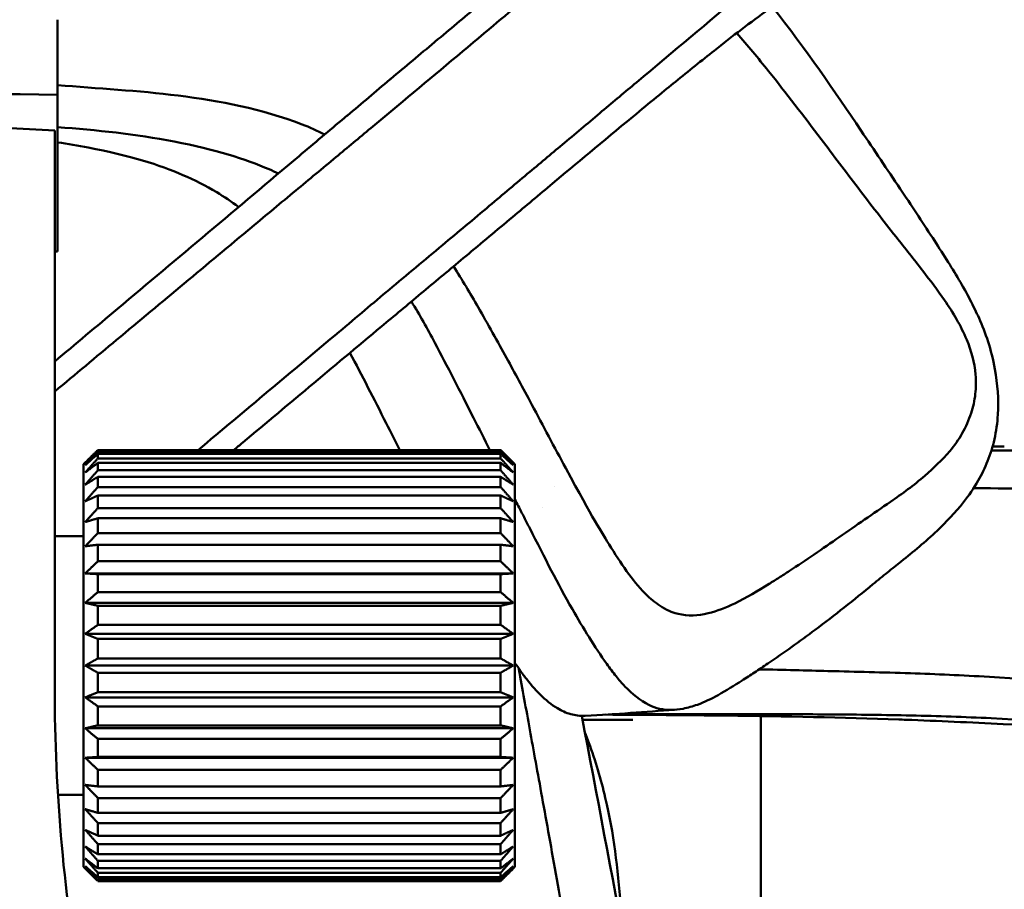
# Model space of a CAD drawing. Header units: millimetres. Extents: x 0 to 6049, y -120 to 1682.
# Tile 157 of 256: x 1192 to 1226, y 1411 to 1441. Entities that reach past the tile are written whole.
import ezdxf

# ---------------------------------------------------------------- set-up
doc = ezdxf.new("R2010")
doc.units = ezdxf.units.MM
doc.header["$LTSCALE"] = 2
doc.layers.add('Sichtbar (ISO)', color=7, linetype='Continuous', lineweight=50)

msp = doc.modelspace()

# ---------------------------------------------------------------- linework, layer by layer
at = {"layer": 'Sichtbar (ISO)'}
for p, q in [((1192.964, 1432.891), (1192.964, 1438.34)), ((1192.864, 1430.191), (1192.864, 1437.101)), ((1192.864, 1432.891), (1192.964, 1432.891)), ((1192.864, 1417.712), (1192.864, 1430.191)), ((1194.364, 1425.933), (1194.364, 1425.987)), ((1208.364, 1425.987), (1194.364, 1425.987)), ((1208.364, 1425.933), (1208.364, 1425.987)), ((1208.364, 1425.933), (1194.364, 1425.933)), ((1194.364, 1425.697), (1194.364, 1425.855)), ((1208.364, 1425.855), (1194.364, 1425.855)), ((1208.364, 1425.697), (1194.364, 1425.697)), ((1208.364, 1425.697), (1208.364, 1425.855)), ((1193.864, 1425.491), (1193.926, 1425.554)), ((1193.864, 1411.491), (1193.864, 1425.491)), ((1194.364, 1425.283), (1194.364, 1425.543)), ((1208.364, 1425.543), (1194.364, 1425.543)), ((1208.364, 1425.283), (1208.364, 1425.543)), ((1208.864, 1425.491), (1208.801, 1425.554)), ((1208.864, 1411.491), (1208.864, 1425.491)), ((1208.364, 1425.283), (1194.364, 1425.283)), ((1194.364, 1424.702), (1194.364, 1425.056)), ((1208.364, 1425.056), (1194.364, 1425.056)), ((1208.364, 1424.702), (1208.364, 1425.056)), ((1208.364, 1424.702), (1194.364, 1424.702)), ((1210.242, 1424.712), (1210.242, 1424.712)), ((1194.364, 1423.968), (1194.364, 1424.408)), ((1208.364, 1424.408), (1194.364, 1424.408)), ((1208.364, 1423.968), (1208.364, 1424.408)), ((1208.364, 1423.968), (1194.364, 1423.968)), ((1209.81, 1423.993), (1209.81, 1423.993)), ((1194.364, 1423.099), (1194.364, 1423.614)), ((1208.364, 1423.614), (1194.364, 1423.614)), ((1208.364, 1423.099), (1208.364, 1423.614)), ((1193.864, 1422.991), (1192.864, 1422.991)), ((1208.364, 1423.099), (1194.364, 1423.099)), ((1194.364, 1422.117), (1194.364, 1422.695)), ((1208.364, 1422.695), (1194.364, 1422.695)), ((1208.364, 1422.117), (1208.364, 1422.695)), ((1208.364, 1422.117), (1194.364, 1422.117)), ((1208.801, 1421.697), (1193.926, 1421.697)), ((1194.364, 1421.045), (1194.364, 1421.671)), ((1208.364, 1421.671), (1194.364, 1421.671)), ((1208.364, 1421.045), (1208.364, 1421.671)), ((1208.364, 1421.045), (1194.364, 1421.045)), ((1208.801, 1420.673), (1193.926, 1420.673)), ((1194.364, 1419.91), (1194.364, 1420.569)), ((1208.364, 1420.569), (1194.364, 1420.569)), ((1208.364, 1419.91), (1208.364, 1420.569)), ((1208.364, 1419.91), (1194.364, 1419.91)), ((1208.801, 1419.596), (1193.926, 1419.596)), ((1194.364, 1418.741), (1194.364, 1419.417)), ((1208.364, 1419.417), (1194.364, 1419.417)), ((1208.364, 1418.741), (1208.364, 1419.417)), ((1208.801, 1418.491), (1193.926, 1418.491)), ((1208.364, 1418.741), (1194.364, 1418.741)), ((1194.364, 1417.565), (1194.364, 1418.241)), ((1208.364, 1418.241), (1194.364, 1418.241)), ((1208.364, 1417.565), (1208.364, 1418.241)), ((1208.364, 1417.565), (1194.364, 1417.565)), ((1208.801, 1417.386), (1193.926, 1417.386)), ((1194.364, 1416.412), (1194.364, 1417.071)), ((1208.364, 1417.071), (1194.364, 1417.071)), ((1208.364, 1416.412), (1208.364, 1417.071)), ((1217.407, 1416.734), (1217.407, 1408.345)), ((1208.364, 1416.412), (1194.364, 1416.412)), ((1211.874, 1416.6), (1211.214, 1416.6)), ((1211.874, 1416.6), (1212.961, 1416.6)), ((1208.801, 1416.308), (1193.926, 1416.308)), ((1194.364, 1415.311), (1194.364, 1415.937)), ((1208.364, 1415.937), (1194.364, 1415.937)), ((1208.364, 1415.311), (1208.364, 1415.937)), ((1208.801, 1415.284), (1193.926, 1415.284)), ((1208.364, 1415.311), (1194.364, 1415.311)), ((1194.364, 1414.287), (1194.364, 1414.865)), ((1208.364, 1414.865), (1194.364, 1414.865)), ((1208.364, 1414.287), (1208.364, 1414.865)), ((1193.864, 1413.991), (1192.977, 1413.991)), ((1208.364, 1414.287), (1194.364, 1414.287)), ((1194.364, 1413.367), (1194.364, 1413.883)), ((1208.364, 1413.883), (1194.364, 1413.883)), ((1208.364, 1413.367), (1208.364, 1413.883)), ((1208.364, 1413.367), (1194.364, 1413.367)), ((1194.364, 1412.574), (1194.364, 1413.014)), ((1208.364, 1413.014), (1194.364, 1413.014)), ((1208.364, 1412.574), (1208.364, 1413.014)), ((1208.364, 1412.574), (1194.364, 1412.574)), ((1194.364, 1411.925), (1194.364, 1412.28)), ((1208.364, 1412.28), (1194.364, 1412.28)), ((1208.364, 1411.925), (1208.364, 1412.28)), ((1208.364, 1411.925), (1194.364, 1411.925)), ((1194.364, 1411.439), (1194.364, 1411.699)), ((1208.364, 1411.699), (1194.364, 1411.699)), ((1208.364, 1411.439), (1208.364, 1411.699)), ((1193.864, 1411.491), (1193.926, 1411.428)), ((1208.364, 1411.439), (1194.364, 1411.439)), ((1194.364, 1411.126), (1194.364, 1411.285)), ((1208.364, 1411.285), (1194.364, 1411.285)), ((1208.364, 1411.126), (1208.364, 1411.285)), ((1208.864, 1411.491), (1208.801, 1411.428)), ((1208.364, 1411.126), (1194.364, 1411.126)), ((1194.364, 1410.995), (1194.364, 1411.048)), ((1208.364, 1411.048), (1194.364, 1411.048)), ((1208.364, 1410.995), (1194.364, 1410.995)), ((1208.364, 1410.995), (1208.364, 1411.048))]:
    msp.add_line(p, q, dxfattribs=at)
for centre, major_axis, ratio, start_param, end_param in [((1121.068, 1432.891), (171.818, 0), 0.034921, 1.139069, 1.40477), ((1247.96, 1416.43), (-11.74, 56.924), 0.945681, 1.356066, 1.545153)]:
    msp.add_ellipse(centre, major_axis=major_axis, ratio=ratio, start_param=start_param, end_param=end_param, dxfattribs=at)
for points, knots in [([(1220.896, 1445.323), (1219.845, 1444.452), (1218.684, 1443.466), (1217.114, 1442.152), (1216.929, 1441.998), (1215.589, 1440.877), (1214.406, 1439.876), (1213.083, 1438.773)], [0.00005, 0.00005, 0.00005, 0.00005, 0.623365, 0.623365, 0.705504, 0.705504, 1.212563, 1.212563, 1.212563, 1.212563]), ([(1203.038, 1437.63), (1203.532, 1438.042), (1204.023, 1438.458), (1204.518, 1438.875), (1204.528, 1438.884), (1204.539, 1438.892), (1204.549, 1438.901), (1205.054, 1439.326), (1205.562, 1439.751), (1206.069, 1440.177), (1206.077, 1440.184), (1206.086, 1440.191), (1206.094, 1440.198), (1206.593, 1440.616), (1207.09, 1441.033), (1207.575, 1441.443), (1207.597, 1441.462), (1207.62, 1441.481), (1207.642, 1441.5), (1208.112, 1441.896), (1208.57, 1442.284), (1209.01, 1442.66), (1209.173, 1442.799), (1209.334, 1442.937), (1209.492, 1443.073), (1209.781, 1443.322), (1210.061, 1443.565), (1210.337, 1443.804), (1210.616, 1444.046), (1210.888, 1444.283), (1211.154, 1444.518), (1211.296, 1444.643), (1211.436, 1444.768), (1211.573, 1444.892)], [0, 0, 0, 0, 0.1632827, 0.1632827, 0.1632827, 0.1666667, 0.1666667, 0.1666667, 0.3333333, 0.3333333, 0.3333333, 0.3361156, 0.3361156, 0.3361156, 0.5, 0.5, 0.5, 0.5075866, 0.5075866, 0.5075866, 0.6666667, 0.6666667, 0.6666667, 0.725673, 0.725673, 0.725673, 0.8333333, 0.8333333, 0.8333333, 0.9420089, 0.9420089, 0.9420089, 0.9999974, 0.9999974, 0.9999974, 0.9999974]), ([(1215.784, 1439.877), (1216.42, 1440.381), (1217.063, 1440.872), (1218.287, 1441.763), (1218.904, 1442.19), (1219.932, 1442.86), (1220.361, 1443.129), (1221.232, 1443.65), (1221.665, 1443.898), (1222.11, 1444.142)], [-1.087445, -1.087445, -1.087445, -1.087445, -0.770385, -0.770385, -0.452656, -0.452656, -0.227771, -0.227771, -0.000006, -0.000006, -0.000006, -0.000006]), ([(1210.084, 1442.403), (1209.747, 1442.12), (1209.399, 1441.83), (1208.69, 1441.236), (1208.33, 1440.934), (1206.982, 1439.804), (1205.968, 1438.951), (1204.964, 1438.117)], [0.0000732, 0.0000732, 0.0000732, 0.0000732, 0.1456258, 0.1456258, 0.2907103, 0.2907103, 0.6829065, 0.6829065, 0.6829065, 0.6829065]), ([(1192.964, 1440.958), (1192.964, 1440.548), (1192.964, 1440.125), (1192.964, 1439.689), (1192.964, 1439.253), (1192.964, 1438.803), (1192.964, 1438.34)], [0, 0, 0, 0, 0.5, 0.5, 0.5, 1, 1, 1, 1]), ([(1216.573, 1440.493), (1216.946, 1440.065), (1217.316, 1439.619), (1218.287, 1438.41), (1218.904, 1437.598), (1219.932, 1436.242), (1220.361, 1435.672), (1221.232, 1434.528), (1221.665, 1433.965), (1222.11, 1433.4)], [-0.9563807, -0.9563807, -0.9563807, -0.9563807, -0.7703854, -0.7703854, -0.4526559, -0.4526559, -0.2277705, -0.2277705, -0.0000058, -0.0000058, -0.0000058, -0.0000058]), ([(1210.17, 1435.259), (1210.945, 1435.908), (1211.913, 1436.719), (1213.566, 1438.085), (1214.06, 1438.489), (1214.899, 1439.171), (1215.36, 1439.541), (1215.784, 1439.877)], [-0.684782, -0.684782, -0.684782, -0.684782, -0.385066, -0.385066, -0.2110595, -0.2110595, -0.0000042, -0.0000042, -0.0000042, -0.0000042]), ([(1201.462, 1437.317), (1200.055, 1437.852), (1198.612, 1438.136), (1195.761, 1438.49), (1194.356, 1438.567), (1192.964, 1438.681)], [-1.142315, -1.142315, -1.142315, -1.142315, -0.570434, -0.570434, -0.024496, -0.024496, -0.024496, -0.024496]), ([(1213.083, 1438.773), (1212.695, 1438.449), (1212.296, 1438.114), (1211.462, 1437.411), (1211.027, 1437.045), (1210.588, 1436.677)], [0.0000036, 0.0000036, 0.0000036, 0.0000036, 0.1667106, 0.1667106, 0.3406782, 0.3406782, 0.3406782, 0.3406782]), ([(1204.964, 1438.117), (1204.593, 1437.808), (1204.222, 1437.497), (1203.447, 1436.849), (1203.043, 1436.511), (1202.64, 1436.174)], [-0.3027817, -0.3027817, -0.3027817, -0.3027817, -0.1577325, -0.1577325, -0.000001, -0.000001, -0.000001, -0.000001]), ([(1201.36, 1436.216), (1201.886, 1436.659), (1202.408, 1437.099), (1202.938, 1437.546), (1202.971, 1437.575), (1203.005, 1437.603), (1203.038, 1437.63)], [0, 0, 0, 0, 0.9409162, 0.9409162, 0.9409162, 1, 1, 1, 1]), ([(1192.964, 1437.219), (1194.324, 1437.12), (1195.67, 1436.976), (1198.447, 1436.442), (1199.488, 1436.115), (1200.32, 1435.753)], [-0.6739227, -0.6739227, -0.6739227, -0.6739227, -0.3474004, -0.3474004, -0.000001, -0.000001, -0.000001, -0.000001]), ([(1223.384, 1433.368), (1223.011, 1433.942), (1222.634, 1434.51), (1221.803, 1435.751), (1221.352, 1436.417), (1220.896, 1437.096)], [0.000001, 0.000001, 0.000001, 0.000001, 0.2248787, 0.2248787, 0.4906225, 0.4906225, 0.4906225, 0.4906225]), ([(1192.964, 1436.689), (1193.32, 1436.636), (1193.674, 1436.577), (1195.481, 1436.234), (1196.505, 1435.907), (1197.321, 1435.555)], [0.4677893, 0.4677893, 0.4677893, 0.4677893, 0.6032692, 0.6032692, 1.1655597, 1.1655597, 1.1655597, 1.1655597]), ([(1210.588, 1436.677), (1210.187, 1436.342), (1209.783, 1436.004), (1208.91, 1435.272), (1208.439, 1434.876), (1207.972, 1434.481)], [-0.3422715, -0.3422715, -0.3422715, -0.3422715, -0.1837392, -0.1837392, -0.000001, -0.000001, -0.000001, -0.000001]), ([(1192.864, 1429.069), (1193.588, 1429.677), (1194.312, 1430.286), (1197.154, 1432.674), (1199.23, 1434.42), (1201.36, 1436.216)], [-1.124703, -1.124703, -1.124703, -1.124703, -0.835885, -0.835885, -0.000012, -0.000012, -0.000012, -0.000012]), ([(1202.64, 1436.174), (1202.174, 1435.786), (1201.708, 1435.4), (1200.732, 1434.59), (1200.225, 1434.169), (1199.718, 1433.745)], [-0.3802709, -0.3802709, -0.3802709, -0.3802709, -0.1981938, -0.1981938, -0.000001, -0.000001, -0.000001, -0.000001]), ([(1197.321, 1435.555), (1197.722, 1435.382), (1198.114, 1435.183), (1198.755, 1434.798), (1199.009, 1434.629), (1199.256, 1434.444)], [0.000001, 0.000001, 0.000001, 0.000001, 0.1677973, 0.1677973, 0.2816752, 0.2816752, 0.2816752, 0.2816752]), ([(1207.154, 1432.733), (1207.693, 1433.183), (1208.238, 1433.639), (1209.243, 1434.482), (1209.708, 1434.871), (1210.17, 1435.259)], [-0.3940633, -0.3940633, -0.3940633, -0.3940633, -0.1823938, -0.1823938, -0.0000023, -0.0000023, -0.0000023, -0.0000023]), ([(1207.972, 1434.481), (1207.429, 1434.022), (1206.884, 1433.567), (1205.722, 1432.598), (1205.101, 1432.082), (1204.496, 1431.572)], [0.000001, 0.000001, 0.000001, 0.000001, 0.2132365, 0.2132365, 0.4549377, 0.4549377, 0.4549377, 0.4549377]), ([(1199.718, 1433.745), (1198.149, 1432.435), (1196.584, 1431.13), (1194.3, 1429.223), (1193.581, 1428.623), (1192.864, 1428.023)], [-1.3526665, -1.3526665, -1.3526665, -1.3526665, -0.7462411, -0.7462411, -0.46956, -0.46956, -0.46956, -0.46956]), ([(1222.11, 1433.4), (1222.417, 1433.009), (1222.73, 1432.621), (1223.297, 1431.889), (1223.55, 1431.551), (1223.792, 1431.203)], [0.0000215, 0.0000215, 0.0000215, 0.0000215, 0.1575389, 0.1575389, 0.288814, 0.288814, 0.288814, 0.288814]), ([(1224.296, 1431.912), (1224.156, 1432.148), (1224.013, 1432.382), (1223.708, 1432.867), (1223.547, 1433.117), (1223.384, 1433.368)], [0.000001, 0.000001, 0.000001, 0.000001, 0.0897947, 0.0897947, 0.1874186, 0.1874186, 0.1874186, 0.1874186]), ([(1204.384, 1430.419), (1204.845, 1430.805), (1205.307, 1431.19), (1206.231, 1431.962), (1206.692, 1432.348), (1207.154, 1432.733)], [-0.3606083, -0.3606083, -0.3606083, -0.3606083, -0.1803733, -0.1803733, -0.000001, -0.000001, -0.000001, -0.000001]), ([(1209.451, 1427.565), (1209.118, 1428.188), (1208.873, 1428.641), (1208.279, 1429.724), (1207.902, 1430.402), (1207.305, 1431.44), (1207.024, 1431.914), (1206.729, 1432.379)], [-0.9616509, -0.9616509, -0.9616509, -0.9616509, -0.7253276, -0.7253276, -0.5016846, -0.5016846, -0.3035528, -0.3035528, -0.3035528, -0.3035528]), ([(1224.996, 1430.573), (1224.903, 1430.781), (1224.798, 1430.998), (1224.681, 1431.221), (1224.564, 1431.445), (1224.436, 1431.676), (1224.296, 1431.912)], [0, 0, 0, 0, 0.5, 0.5, 0.5, 1, 1, 1, 1]), ([(1204.496, 1431.572), (1204.212, 1431.333), (1203.929, 1431.094), (1203.348, 1430.604), (1203.049, 1430.352), (1202.75, 1430.101)], [0.000001, 0.000001, 0.000001, 0.000001, 0.1117634, 0.1117634, 0.2293085, 0.2293085, 0.2293085, 0.2293085]), ([(1223.792, 1431.203), (1224.09, 1430.775), (1224.366, 1430.316), (1224.725, 1429.438), (1224.836, 1429.035), (1224.876, 1428.613)], [-0.2906347, -0.2906347, -0.2906347, -0.2906347, -0.1277008, -0.1277008, -0.000001, -0.000001, -0.000001, -0.000001]), ([(1199.087, 1425.987), (1199.192, 1426.074), (1199.296, 1426.162), (1201.028, 1427.612), (1202.686, 1429), (1204.384, 1430.419)], [-0.7067782, -0.7067782, -0.7067782, -0.7067782, -0.6642318, -0.6642318, -0.0000289, -0.0000289, -0.0000289, -0.0000289]), ([(1225.65, 1427.221), (1225.68, 1427.748), (1225.642, 1428.285), (1225.425, 1429.487), (1225.219, 1430.075), (1224.996, 1430.573)], [-0.3014914, -0.3014914, -0.3014914, -0.3014914, -0.1723444, -0.1723444, -0.000001, -0.000001, -0.000001, -0.000001]), ([(1206.078, 1429.719), (1206.517, 1428.887), (1206.944, 1428.056), (1207.613, 1426.736), (1207.801, 1426.361), (1207.991, 1425.987)], [0.000001, 0.000001, 0.000001, 0.000001, 0.3034912, 0.3034912, 0.4236415, 0.4236415, 0.4236415, 0.4236415]), ([(1203.128, 1429.369), (1203.545, 1428.581), (1203.957, 1427.774), (1204.548, 1426.607), (1204.704, 1426.296), (1204.86, 1425.987)], [-0.6769756, -0.6769756, -0.6769756, -0.6769756, -0.3720353, -0.3720353, -0.2610166, -0.2610166, -0.2610166, -0.2610166]), ([(1224.876, 1428.613), (1224.898, 1428.387), (1224.894, 1428.16), (1224.84, 1427.709), (1224.79, 1427.488), (1224.641, 1427.028), (1224.536, 1426.792), (1224.285, 1426.348), (1224.138, 1426.14), (1223.975, 1425.951)], [-0.2920931, -0.2920931, -0.2920931, -0.2920931, -0.2237788, -0.2237788, -0.155943, -0.155943, -0.0780103, -0.0780103, -0.0000121, -0.0000121, -0.0000121, -0.0000121]), ([(1210.628, 1425.356), (1210.431, 1425.722), (1210.233, 1426.094), (1209.842, 1426.83), (1209.647, 1427.198), (1209.451, 1427.565)], [-0.26626, -0.26626, -0.26626, -0.26626, -0.1338644, -0.1338644, -0.000001, -0.000001, -0.000001, -0.000001]), ([(1225.295, 1425.605), (1225.392, 1425.845), (1225.471, 1426.099), (1225.593, 1426.642), (1225.633, 1426.93), (1225.65, 1427.221)], [-0.1699466, -0.1699466, -0.1699466, -0.1699466, -0.087517, -0.087517, -0.000001, -0.000001, -0.000001, -0.000001]), ([(1239.057, 1426.208), (1236.792, 1426.106), (1234.527, 1426.04), (1229.994, 1425.967), (1227.725, 1425.96), (1225.459, 1425.975)], [0.000001, 0.000001, 0.000001, 0.000001, 0.682696, 0.682696, 1.365383, 1.365383, 1.365383, 1.365383]), ([(1223.975, 1425.951), (1223.707, 1425.639), (1223.417, 1425.357), (1222.728, 1424.761), (1222.332, 1424.47), (1221.917, 1424.188)], [0.0000127, 0.0000127, 0.0000127, 0.0000127, 0.1282621, 0.1282621, 0.2919761, 0.2919761, 0.2919761, 0.2919761]), ([(1213.469, 1420.92), (1213.016, 1421.354), (1212.618, 1421.928), (1211.835, 1423.196), (1211.596, 1423.559), (1210.628, 1425.356)], [-1.380851, -1.380851, -1.380851, -1.380851, -0.659416, -0.659416, -0.000039, -0.000039, -0.000039, -0.000039]), ([(1224.458, 1424.176), (1224.645, 1424.411), (1224.815, 1424.66), (1225.09, 1425.143), (1225.2, 1425.369), (1225.295, 1425.605)], [0.0000024, 0.0000024, 0.0000024, 0.0000024, 0.0997694, 0.0997694, 0.1805828, 0.1805828, 0.1805828, 0.1805828]), ([(1225.39, 1424.658), (1228.249, 1424.638), (1231.134, 1424.578), (1236.079, 1424.458), (1238.232, 1424.401), (1240.437, 1424.347)], [-1.553154, -1.553154, -1.553154, -1.553154, -0.664232, -0.664232, -0.000029, -0.000029, -0.000029, -0.000029]), ([(1208.979, 1424.043), (1209.048, 1423.909), (1209.116, 1423.778), (1209.182, 1423.648), (1209.248, 1423.519), (1209.312, 1423.392), (1209.375, 1423.268)], [0, 0, 0, 0, 0.5, 0.5, 0.5, 1, 1, 1, 1]), ([(1221.917, 1424.188), (1221.314, 1423.777), (1220.718, 1423.361), (1219.558, 1422.557), (1218.974, 1422.154), (1218.405, 1421.782)], [0.0000292, 0.0000292, 0.0000292, 0.0000292, 0.2420178, 0.2420178, 0.4844303, 0.4844303, 0.4844303, 0.4844303]), ([(1222.29, 1422.113), (1222.711, 1422.451), (1223.135, 1422.799), (1223.857, 1423.484), (1224.167, 1423.812), (1224.458, 1424.176)], [-0.3501729, -0.3501729, -0.3501729, -0.3501729, -0.1548659, -0.1548659, -0.0000024, -0.0000024, -0.0000024, -0.0000024]), ([(1209.375, 1423.268), (1209.903, 1422.227), (1210.35, 1421.341), (1211.234, 1419.79), (1211.633, 1419.15), (1212.057, 1418.546)], [0.000002, 0.000002, 0.000002, 0.000002, 0.3746556, 0.3746556, 0.6526235, 0.6526235, 0.6526235, 0.6526235]), ([(1221.308, 1421.319), (1221.477, 1421.46), (1221.647, 1421.597), (1221.975, 1421.86), (1222.132, 1421.985), (1222.29, 1422.113)], [-0.1520216, -0.1520216, -0.1520216, -0.1520216, -0.0734598, -0.0734598, -0.0000024, -0.0000024, -0.0000024, -0.0000024]), ([(1218.405, 1421.782), (1218.284, 1421.703), (1218.163, 1421.624), (1217.928, 1421.475), (1217.815, 1421.404), (1217.701, 1421.334)], [-0.09830318, -0.09830318, -0.09830318, -0.09830318, -0.04745463, -0.04745463, -0.00000151, -0.00000151, -0.00000151, -0.00000151]), ([(1217.701, 1421.334), (1217.306, 1421.091), (1216.908, 1420.85), (1216.198, 1420.508), (1215.89, 1420.388), (1215.574, 1420.31)], [-0.2901196, -0.2901196, -0.2901196, -0.2901196, -0.1244178, -0.1244178, -0.0000081, -0.0000081, -0.0000081, -0.0000081]), ([(1217.655, 1418.562), (1218.209, 1418.938), (1218.759, 1419.331), (1219.978, 1420.243), (1220.648, 1420.772), (1221.308, 1421.319)], [0.0000013, 0.0000013, 0.0000013, 0.0000013, 0.2449352, 0.2449352, 0.5496596, 0.5496596, 0.5496596, 0.5496596]), ([(1215.574, 1420.31), (1215.231, 1420.226), (1214.875, 1420.206), (1214.41, 1420.319), (1214.215, 1420.381), (1213.797, 1420.634), (1213.627, 1420.768), (1213.469, 1420.92)], [-0.4616914, -0.4616914, -0.4616914, -0.4616914, -0.180635, -0.180635, -0.077057, -0.077057, -0.0000817, -0.0000817, -0.0000817, -0.0000817]), ([(1212.057, 1418.546), (1212.16, 1418.399), (1212.266, 1418.256), (1212.476, 1417.996), (1212.579, 1417.877), (1212.686, 1417.766)], [-0.1134978, -0.1134978, -0.1134978, -0.1134978, -0.0536235, -0.0536235, -0.000001, -0.000001, -0.000001, -0.000001]), ([(1216.759, 1417.971), (1216.904, 1418.064), (1217.048, 1418.157), (1217.347, 1418.354), (1217.501, 1418.458), (1217.655, 1418.562)], [0.0000024, 0.0000024, 0.0000024, 0.0000024, 0.0632322, 0.0632322, 0.1314412, 0.1314412, 0.1314412, 0.1314412]), ([(1208.994, 1418.39), (1208.995, 1418.382), (1208.996, 1418.374), (1208.998, 1418.366), (1209.061, 1418.017), (1209.124, 1417.672), (1209.187, 1417.324), (1209.25, 1416.975), (1209.315, 1416.622), (1209.38, 1416.259), (1209.446, 1415.895), (1209.514, 1415.521), (1209.585, 1415.13), (1209.656, 1414.739), (1209.73, 1414.33), (1209.808, 1413.9), (1209.885, 1413.47), (1209.967, 1413.02), (1210.052, 1412.547), (1210.138, 1412.074), (1210.227, 1411.578), (1210.321, 1411.057), (1210.415, 1410.536), (1210.513, 1409.991), (1210.616, 1409.418), (1210.72, 1408.845), (1210.827, 1408.246), (1210.94, 1407.616), (1211.054, 1406.985), (1211.172, 1406.324), (1211.297, 1405.628), (1211.422, 1404.931), (1211.552, 1404.2), (1211.69, 1403.427), (1211.828, 1402.654), (1211.973, 1401.84), (1212.124, 1400.987), (1212.18, 1400.673), (1212.237, 1400.353), (1212.294, 1400.027)], [0.22014546, 0.22014546, 0.22014546, 0.22014546, 0.22033898, 0.22033898, 0.22033898, 0.22881356, 0.22881356, 0.22881356, 0.23728814, 0.23728814, 0.23728814, 0.24576271, 0.24576271, 0.24576271, 0.25423729, 0.25423729, 0.25423729, 0.26271186, 0.26271186, 0.26271186, 0.27118644, 0.27118644, 0.27118644, 0.27966102, 0.27966102, 0.27966102, 0.28813559, 0.28813559, 0.28813559, 0.29661017, 0.29661017, 0.29661017, 0.30508475, 0.30508475, 0.30508475, 0.31355932, 0.31355932, 0.31355932, 0.31668452, 0.31668452, 0.31668452, 0.31668452]), ([(1209.05, 1418.311), (1209.077, 1418.273), (1209.104, 1418.236), (1209.13, 1418.2), (1209.157, 1418.163), (1209.183, 1418.128), (1209.21, 1418.093)], [0, 0, 0, 0, 0.5, 0.5, 0.5, 1, 1, 1, 1]), ([(1225.355, 1418.095), (1224.406, 1418.156), (1223.512, 1418.193), (1222.138, 1418.238), (1221.66, 1418.252), (1220.694, 1418.277), (1220.292, 1418.287), (1219.745, 1418.302)], [-0.6450976, -0.6450976, -0.6450976, -0.6450976, -0.3302618, -0.3302618, -0.165088, -0.165088, -0.0001844, -0.0001844, -0.0001844, -0.0001844]), ([(1209.21, 1418.093), (1209.536, 1417.662), (1209.917, 1417.257), (1210.489, 1416.917), (1210.642, 1416.848), (1210.96, 1416.757), (1211.123, 1416.736), (1211.287, 1416.743)], [0.000001, 0.000001, 0.000001, 0.000001, 0.1822157, 0.1822157, 0.2455848, 0.2455848, 0.3101, 0.3101, 0.3101, 0.3101]), ([(1212.686, 1417.766), (1212.939, 1417.503), (1213.217, 1417.274), (1213.764, 1417.005), (1214.016, 1416.941), (1214.278, 1416.947)], [-0.2287061, -0.2287061, -0.2287061, -0.2287061, -0.1021865, -0.1021865, -0.0000149, -0.0000149, -0.0000149, -0.0000149]), ([(1215.206, 1417.131), (1215.451, 1417.22), (1215.692, 1417.337), (1216.209, 1417.622), (1216.489, 1417.799), (1216.759, 1417.971)], [-0.2164775, -0.2164775, -0.2164775, -0.2164775, -0.1177523, -0.1177523, -0.0000024, -0.0000024, -0.0000024, -0.0000024]), ([(1236.645, 1416.715), (1234.817, 1417.25), (1232.941, 1417.534), (1229.154, 1417.895), (1227.244, 1417.972), (1225.355, 1418.095)], [-1.142315, -1.142315, -1.142315, -1.142315, -0.570434, -0.570434, -0.000169, -0.000169, -0.000169, -0.000169]), ([(1214.278, 1416.947), (1214.422, 1416.949), (1214.565, 1416.965), (1214.875, 1417.023), (1215.042, 1417.071), (1215.206, 1417.131)], [-0.1231157, -0.1231157, -0.1231157, -0.1231157, -0.0670085, -0.0670085, -0.000001, -0.000001, -0.000001, -0.000001]), ([(1222.204, 1416.616), (1220.246, 1416.689), (1218.247, 1416.726), (1214.829, 1416.767), (1213.41, 1416.778), (1211.996, 1416.784)], [0, 0, 0, 0, 0.602834, 0.602834, 1.026781, 1.026781, 1.026781, 1.026781]), ([(1212.248, 1416.799), (1212.757, 1416.799), (1213.269, 1416.799), (1214.286, 1416.799), (1214.791, 1416.799), (1215.676, 1416.799), (1216.058, 1416.799), (1216.722, 1416.799), (1217.011, 1416.799), (1217.72, 1416.799), (1218.154, 1416.798), (1219.004, 1416.796), (1219.433, 1416.795), (1219.862, 1416.792)], [1.3643265, 1.3643265, 1.3643265, 1.3643265, 1.5193312, 1.5193312, 1.6720594, 1.6720594, 1.7865504, 1.7865504, 1.8725953, 1.8725953, 2.0033655, 2.0033655, 2.1357423, 2.1357423, 2.1357423, 2.1357423]), ([(1219.862, 1416.792), (1220.803, 1416.786), (1221.715, 1416.775), (1223.554, 1416.734), (1224.49, 1416.704), (1225.413, 1416.66)], [-0.5562058, -0.5562058, -0.5562058, -0.5562058, -0.2780452, -0.2780452, -0.0000065, -0.0000065, -0.0000065, -0.0000065]), ([(1222.204, 1416.616), (1222.286, 1416.613), (1222.369, 1416.61), (1223.006, 1416.585), (1223.576, 1416.562), (1224.698, 1416.512), (1225.284, 1416.485), (1225.834, 1416.457)], [-0.3566778, -0.3566778, -0.3566778, -0.3566778, -0.332147, -0.332147, -0.1669014, -0.1669014, -0.0000623, -0.0000623, -0.0000623, -0.0000623]), ([(1225.413, 1416.66), (1227.46, 1416.558), (1229.494, 1416.413), (1233.397, 1415.84), (1234.756, 1415.513), (1235.853, 1415.151)], [-0.7229414, -0.7229414, -0.7229414, -0.7229414, -0.3474004, -0.3474004, -0.000001, -0.000001, -0.000001, -0.000001]), ([(1225.834, 1416.457), (1227.825, 1416.354), (1229.885, 1416.205), (1233.783, 1415.632), (1235.144, 1415.305), (1236.223, 1414.953)], [0.000063, 0.000063, 0.000063, 0.000063, 0.603269, 0.603269, 1.16556, 1.16556, 1.16556, 1.16556]), ([(1211.297, 1416.165), (1211.343, 1416.047), (1211.625, 1415.305), (1212.211, 1413.331), (1212.453, 1411.363), (1212.541, 1410.055), (1212.544, 1410.002)], [0.8055523, 0.8055523, 0.8055523, 0.8055523, 0.8116364, 0.843424, 0.9034672, 0.9059832, 0.9059832, 0.9059832, 0.9059832])]:
    msp.add_open_spline(points, degree=3, knots=knots, dxfattribs=at)
for points in [[(1220.896, 1437.096), (1219.977, 1438.466), (1218.974, 1439.928), (1217.809, 1441.415)], [(1192.864, 1437.101), (1191.697, 1437.164), (1190.53, 1437.225), (1189.364, 1437.284)], [(1202.249, 1436.965), (1201.991, 1437.098), (1201.729, 1437.216), (1201.462, 1437.317)], [(1200.32, 1435.753), (1200.427, 1435.707), (1200.533, 1435.659), (1200.639, 1435.609)], [(1205.265, 1431.155), (1205.549, 1430.689), (1205.82, 1430.207), (1206.078, 1429.719)], [(1202.75, 1430.101), (1201.117, 1428.73), (1199.483, 1427.358), (1197.847, 1425.987)], [(1225.427, 1425.975), (1225.438, 1425.975), (1225.448, 1425.975), (1225.459, 1425.975)], [(1225.874, 1426.114), (1225.738, 1426.112), (1225.603, 1426.11), (1225.466, 1426.108)], [(1224.808, 1424.664), (1225.015, 1424.661), (1225.214, 1424.659), (1225.39, 1424.658)], [(1208.864, 1424.269), (1208.902, 1424.193), (1208.941, 1424.118), (1208.979, 1424.043)], [(1208.864, 1418.578), (1208.927, 1418.485), (1208.989, 1418.396), (1209.05, 1418.311)], [(1217.356, 1418.36), (1218.209, 1418.341), (1219.002, 1418.322), (1219.745, 1418.302)], [(1211.187, 1416.742), (1212.232, 1411.23), (1213.272, 1405.718), (1214.296, 1400.204)], [(1211.287, 1416.743), (1211.294, 1416.743), (1211.3, 1416.743), (1211.307, 1416.744)], [(1214.404, 1416.952), (1213.399, 1416.881), (1212.381, 1416.798), (1211.307, 1416.744)]]:
    msp.add_open_spline(points, degree=3, dxfattribs=at)
for points, weights in [([(1193.926, 1425.554), (1194.136, 1425.764), (1194.364, 1425.987)], [1.06016804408, 1.06956515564, 1.07777355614]), ([(1208.364, 1425.987), (1208.591, 1425.764), (1208.801, 1425.554)], [1.07777355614, 1.06956515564, 1.06016804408]), ([(1194.364, 1425.933), (1194.136, 1425.693), (1193.926, 1425.467)], [1.07777355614, 1.06956515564, 1.06016804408]), ([(1193.926, 1425.467), (1194.136, 1425.655), (1194.364, 1425.855)], [1.06016804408, 1.06956515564, 1.07777355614]), ([(1194.364, 1425.697), (1194.136, 1425.445), (1193.926, 1425.208)], [1.07777355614, 1.06956515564, 1.06016804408]), ([(1208.801, 1425.467), (1208.591, 1425.693), (1208.364, 1425.933)], [1.06016804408, 1.06956515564, 1.07777355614]), ([(1208.364, 1425.855), (1208.591, 1425.655), (1208.801, 1425.467)], [1.07777355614, 1.06956515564, 1.06016804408]), ([(1208.801, 1425.208), (1208.591, 1425.445), (1208.364, 1425.697)], [1.06016804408, 1.06956515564, 1.07777355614]), ([(1193.926, 1425.208), (1194.136, 1425.37), (1194.364, 1425.543)], [1.06016804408, 1.06956515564, 1.07777355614]), ([(1208.364, 1425.543), (1208.591, 1425.37), (1208.801, 1425.208)], [1.07777355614, 1.06956515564, 1.06016804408]), ([(1194.364, 1425.283), (1194.136, 1425.026), (1193.926, 1424.784)], [1.07777355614, 1.06956515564, 1.06016804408]), ([(1193.926, 1424.784), (1194.136, 1424.916), (1194.364, 1425.056)], [1.06016804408, 1.06956515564, 1.07777355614]), ([(1208.801, 1424.784), (1208.591, 1425.026), (1208.364, 1425.283)], [1.06016804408, 1.06956515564, 1.07777355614]), ([(1208.364, 1425.056), (1208.591, 1424.916), (1208.801, 1424.784)], [1.07777355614, 1.06956515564, 1.06016804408]), ([(1194.364, 1424.702), (1194.136, 1424.446), (1193.926, 1424.205)], [1.07777355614, 1.06956515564, 1.06016804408]), ([(1208.801, 1424.205), (1208.591, 1424.446), (1208.364, 1424.702)], [1.06016804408, 1.06956515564, 1.07777355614]), ([(1193.926, 1424.205), (1194.136, 1424.303), (1194.364, 1424.408)], [1.06016804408, 1.06956515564, 1.07777355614]), ([(1208.364, 1424.408), (1208.591, 1424.303), (1208.801, 1424.205)], [1.07777355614, 1.06956515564, 1.06016804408]), ([(1194.364, 1423.968), (1194.136, 1423.719), (1193.926, 1423.485)], [1.07777355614, 1.06956515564, 1.06016804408]), ([(1208.801, 1423.485), (1208.591, 1423.719), (1208.364, 1423.968)], [1.06016804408, 1.06956515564, 1.07777355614]), ([(1193.926, 1423.485), (1194.136, 1423.548), (1194.364, 1423.614)], [1.06016804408, 1.06956515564, 1.07777355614]), ([(1208.364, 1423.614), (1208.591, 1423.548), (1208.801, 1423.485)], [1.07777355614, 1.06956515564, 1.06016804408]), ([(1194.364, 1423.099), (1194.136, 1422.864), (1193.926, 1422.642)], [1.07777355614, 1.06956515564, 1.06016804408]), ([(1208.801, 1422.642), (1208.591, 1422.864), (1208.364, 1423.099)], [1.06016804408, 1.06956515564, 1.07777355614]), ([(1193.926, 1422.642), (1194.136, 1422.668), (1194.364, 1422.695)], [1.06016804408, 1.06956515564, 1.07777355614]), ([(1208.364, 1422.695), (1208.591, 1422.668), (1208.801, 1422.642)], [1.07777355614, 1.06956515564, 1.06016804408]), ([(1194.364, 1422.117), (1194.136, 1421.901), (1193.926, 1421.697)], [1.07777355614, 1.06956515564, 1.06016804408]), ([(1208.801, 1421.697), (1208.591, 1421.901), (1208.364, 1422.117)], [1.06016804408, 1.06956515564, 1.07777355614]), ([(1193.926, 1421.697), (1194.136, 1421.685), (1194.364, 1421.671)], [1.06016804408, 1.06956515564, 1.07777355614]), ([(1208.364, 1421.671), (1208.591, 1421.685), (1208.801, 1421.697)], [1.07777355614, 1.06956515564, 1.06016804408]), ([(1194.364, 1421.045), (1194.136, 1420.854), (1193.926, 1420.673)], [1.07777355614, 1.06956515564, 1.06016804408]), ([(1208.801, 1420.673), (1208.591, 1420.854), (1208.364, 1421.045)], [1.06016804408, 1.06956515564, 1.07777355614]), ([(1193.926, 1420.673), (1194.136, 1420.623), (1194.364, 1420.569)], [1.06016804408, 1.06956515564, 1.07777355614]), ([(1208.364, 1420.569), (1208.591, 1420.623), (1208.801, 1420.673)], [1.07777355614, 1.06956515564, 1.06016804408]), ([(1194.364, 1419.91), (1194.136, 1419.748), (1193.926, 1419.596)], [1.07777355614, 1.06956515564, 1.06016804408]), ([(1208.801, 1419.596), (1208.591, 1419.748), (1208.364, 1419.91)], [1.06016804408, 1.06956515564, 1.07777355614]), ([(1193.926, 1419.596), (1194.136, 1419.509), (1194.364, 1419.417)], [1.06016804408, 1.06956515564, 1.07777355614]), ([(1208.364, 1419.417), (1208.591, 1419.509), (1208.801, 1419.596)], [1.07777355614, 1.06956515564, 1.06016804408]), ([(1194.364, 1418.741), (1194.136, 1418.612), (1193.926, 1418.491)], [1.07777355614, 1.06956515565, 1.0601680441]), ([(1193.926, 1418.491), (1194.136, 1418.37), (1194.364, 1418.241)], [1.06016804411, 1.06956515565, 1.07777355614]), ([(1208.801, 1418.491), (1208.591, 1418.612), (1208.364, 1418.741)], [1.06016804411, 1.06956515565, 1.07777355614]), ([(1208.364, 1418.241), (1208.591, 1418.37), (1208.801, 1418.491)], [1.07777355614, 1.06956515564, 1.0601680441]), ([(1194.364, 1417.565), (1194.136, 1417.473), (1193.926, 1417.386)], [1.07777355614, 1.06956515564, 1.06016804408]), ([(1208.801, 1417.386), (1208.591, 1417.473), (1208.364, 1417.565)], [1.06016804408, 1.06956515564, 1.07777355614]), ([(1193.926, 1417.386), (1194.136, 1417.233), (1194.364, 1417.071)], [1.06016804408, 1.06956515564, 1.07777355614]), ([(1208.364, 1417.071), (1208.591, 1417.233), (1208.801, 1417.386)], [1.07777355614, 1.06956515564, 1.06016804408]), ([(1194.364, 1416.412), (1194.136, 1416.359), (1193.926, 1416.308)], [1.07777355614, 1.06956515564, 1.06016804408]), ([(1208.801, 1416.308), (1208.591, 1416.359), (1208.364, 1416.412)], [1.06016804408, 1.06956515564, 1.07777355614]), ([(1193.926, 1416.308), (1194.136, 1416.128), (1194.364, 1415.937)], [1.06016804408, 1.06956515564, 1.07777355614]), ([(1208.364, 1415.937), (1208.591, 1416.128), (1208.801, 1416.308)], [1.07777355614, 1.06956515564, 1.06016804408]), ([(1194.364, 1415.311), (1194.136, 1415.297), (1193.926, 1415.284)], [1.07777355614, 1.06956515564, 1.06016804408]), ([(1193.926, 1415.284), (1194.136, 1415.081), (1194.364, 1414.865)], [1.06016804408, 1.06956515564, 1.07777355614]), ([(1208.801, 1415.284), (1208.591, 1415.297), (1208.364, 1415.311)], [1.06016804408, 1.06956515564, 1.07777355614]), ([(1208.364, 1414.865), (1208.591, 1415.081), (1208.801, 1415.284)], [1.07777355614, 1.06956515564, 1.06016804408]), ([(1193.926, 1414.339), (1194.136, 1414.118), (1194.364, 1413.883)], [1.06016804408, 1.06956515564, 1.07777355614]), ([(1194.364, 1414.287), (1194.136, 1414.314), (1193.926, 1414.339)], [1.07777355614, 1.06956515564, 1.06016804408]), ([(1208.801, 1414.339), (1208.591, 1414.314), (1208.364, 1414.287)], [1.06016804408, 1.06956515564, 1.07777355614]), ([(1208.364, 1413.883), (1208.591, 1414.118), (1208.801, 1414.339)], [1.07777355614, 1.06956515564, 1.06016804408]), ([(1193.926, 1413.497), (1194.136, 1413.262), (1194.364, 1413.014)], [1.06016804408, 1.06956515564, 1.07777355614]), ([(1194.364, 1413.367), (1194.136, 1413.434), (1193.926, 1413.497)], [1.07777355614, 1.06956515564, 1.06016804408]), ([(1208.801, 1413.497), (1208.591, 1413.434), (1208.364, 1413.367)], [1.06016804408, 1.06956515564, 1.07777355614]), ([(1208.364, 1413.014), (1208.591, 1413.262), (1208.801, 1413.497)], [1.07777355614, 1.06956515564, 1.06016804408]), ([(1193.926, 1412.777), (1194.136, 1412.536), (1194.364, 1412.28)], [1.06016804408, 1.06956515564, 1.07777355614]), ([(1194.364, 1412.574), (1194.136, 1412.678), (1193.926, 1412.777)], [1.07777355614, 1.06956515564, 1.06016804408]), ([(1208.801, 1412.777), (1208.591, 1412.678), (1208.364, 1412.574)], [1.06016804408, 1.06956515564, 1.07777355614]), ([(1208.364, 1412.28), (1208.591, 1412.536), (1208.801, 1412.777)], [1.07777355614, 1.06956515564, 1.06016804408]), ([(1193.926, 1412.198), (1194.136, 1411.956), (1194.364, 1411.699)], [1.06016804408, 1.06956515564, 1.07777355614]), ([(1194.364, 1411.925), (1194.136, 1412.066), (1193.926, 1412.198)], [1.07777355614, 1.06956515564, 1.06016804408]), ([(1208.801, 1412.198), (1208.591, 1412.066), (1208.364, 1411.925)], [1.06016804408, 1.06956515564, 1.07777355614]), ([(1208.364, 1411.699), (1208.591, 1411.956), (1208.801, 1412.198)], [1.07777355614, 1.06956515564, 1.06016804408]), ([(1193.926, 1411.774), (1194.136, 1411.536), (1194.364, 1411.285)], [1.06016804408, 1.06956515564, 1.07777355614]), ([(1194.364, 1411.439), (1194.136, 1411.611), (1193.926, 1411.774)], [1.07777355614, 1.06956515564, 1.06016804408]), ([(1208.801, 1411.774), (1208.591, 1411.611), (1208.364, 1411.439)], [1.06016804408, 1.06956515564, 1.07777355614]), ([(1208.364, 1411.285), (1208.591, 1411.536), (1208.801, 1411.774)], [1.07777355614, 1.06956515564, 1.06016804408]), ([(1193.926, 1411.515), (1194.136, 1411.289), (1194.364, 1411.048)], [1.06016804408, 1.06956515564, 1.07777355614]), ([(1194.364, 1411.126), (1194.136, 1411.327), (1193.926, 1411.515)], [1.07777355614, 1.06956515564, 1.06016804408]), ([(1194.364, 1410.995), (1194.136, 1411.218), (1193.926, 1411.428)], [1.07777355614, 1.06956515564, 1.06016804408]), ([(1208.801, 1411.515), (1208.591, 1411.327), (1208.364, 1411.126)], [1.06016804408, 1.06956515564, 1.07777355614]), ([(1208.364, 1411.048), (1208.591, 1411.289), (1208.801, 1411.515)], [1.07777355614, 1.06956515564, 1.06016804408]), ([(1208.801, 1411.428), (1208.591, 1411.218), (1208.364, 1410.995)], [1.06016804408, 1.06956515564, 1.07777355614])]:
    msp.add_rational_spline(points, weights, degree=2, dxfattribs=at)

doc.saveas('drawing.dxf')
